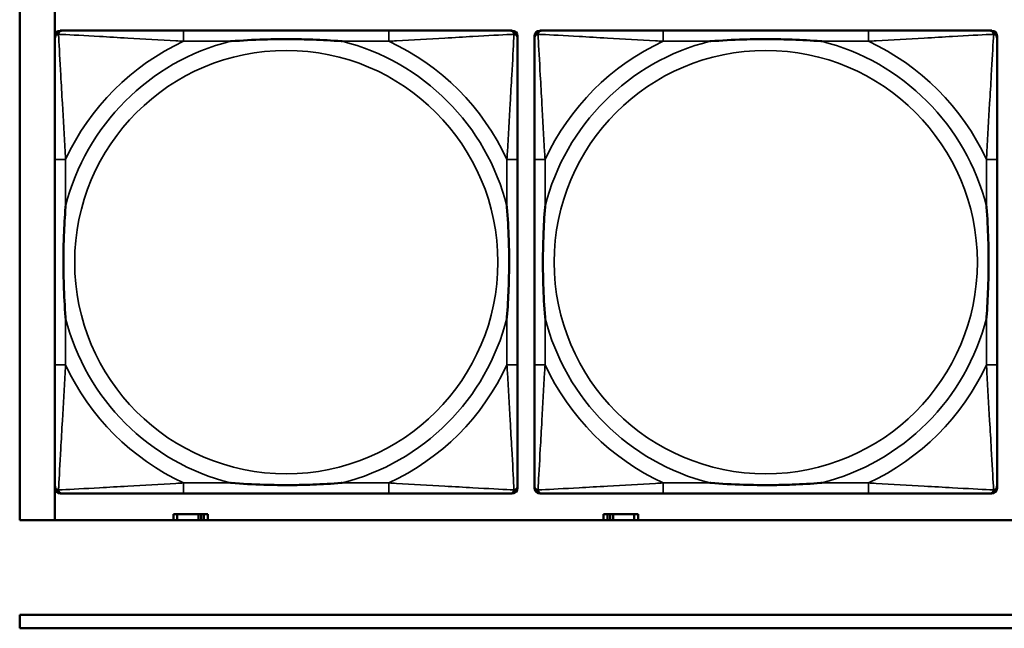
# Model space of a CAD drawing. Header units: inches. Extents: x 1.9 to 64.4, y 1.6 to 69.2.
# Tile 97 of 256: x 22.395 to 23.853, y 56.452 to 57.352. Entities that reach past the tile are written whole.
import ezdxf

# ---------------------------------------------------------------- set-up
doc = ezdxf.new("R2010")
doc.units = ezdxf.units.IN
doc.header["$MEASUREMENT"] = 0
doc.layers.add('Visible (ANSI)', color=7, linetype='Continuous', lineweight=50)
doc.layers.add('Visible Narrow (ANSI)', color=7, linetype='Continuous', lineweight=35)

msp = doc.modelspace()

# ---------------------------------------------------------------- linework, layer by layer
at = {"layer": 'Visible (ANSI)'}
for p, q in [((22.395, 56.6116), (22.395, 58.8163)), ((22.4471, 56.6116), (22.4471, 57.3764)), ((22.4472, 56.6589), (22.4472, 57.3281)), ((22.4551, 57.336), (22.459, 57.336)), ((22.9417, 57.336), (22.6377, 57.336)), ((23.1204, 57.336), (23.1243, 57.336)), ((23.1322, 57.3281), (23.1322, 57.3242)), ((23.1572, 56.6589), (23.1572, 57.3281)), ((23.1651, 57.336), (23.169, 57.336)), ((23.6517, 57.336), (23.3477, 57.336)), ((23.8304, 57.336), (23.8343, 57.336)), ((23.8422, 57.3281), (23.8422, 57.3242)), ((22.4472, 57.1455), (22.4472, 56.8415)), ((23.1322, 56.8415), (23.1322, 57.1455)), ((23.1572, 57.1455), (23.1572, 56.8415)), ((23.8422, 56.8415), (23.8422, 57.1455)), ((23.1322, 56.6628), (23.1322, 56.6589)), ((23.8422, 56.6628), (23.8422, 56.6589)), ((23.1243, 56.651), (22.4551, 56.651)), ((22.6377, 56.651), (22.9417, 56.651)), ((23.8343, 56.651), (23.1651, 56.651)), ((23.3477, 56.651), (23.6517, 56.651)), ((45.17, 56.6116), (22.395, 56.6116)), ((22.6284, 56.6206), (22.6226, 56.6206)), ((22.6226, 56.6206), (22.6226, 56.6116)), ((22.6284, 56.6206), (22.6597, 56.6206)), ((22.6284, 56.6116), (22.6284, 56.6206)), ((22.6597, 56.6116), (22.6597, 56.6206)), ((22.6597, 56.6206), (22.6638, 56.6206)), ((22.6638, 56.6206), (22.6638, 56.6116)), ((22.6638, 56.6206), (22.6677, 56.6206)), ((22.6736, 56.6206), (22.6677, 56.6206)), ((22.6677, 56.6206), (22.6677, 56.6116)), ((22.6736, 56.6116), (22.6736, 56.6206)), ((23.2654, 56.6206), (23.2596, 56.6206)), ((23.2596, 56.6206), (23.2596, 56.6116)), ((23.2654, 56.6206), (23.2694, 56.6206)), ((23.2654, 56.6116), (23.2654, 56.6206)), ((23.2694, 56.6116), (23.2694, 56.6206)), ((23.2694, 56.6206), (23.2735, 56.6206)), ((23.2735, 56.6206), (23.2735, 56.6116)), ((23.2735, 56.6206), (23.3047, 56.6206)), ((23.3047, 56.6206), (23.3047, 56.6116)), ((23.3106, 56.6206), (23.3047, 56.6206)), ((23.3106, 56.6116), (23.3106, 56.6206)), ((22.395, 56.4716), (33.1875, 56.4716)), ((22.395, 56.4516), (22.395, 56.4716)), ((33.1875, 56.4516), (22.395, 56.4516))]:
    msp.add_line(p, q, dxfattribs=at)
for centre, radius, start, end in [((22.4551, 57.3281), 0.00787, 90, 180), ((22.459, 57.3242), 0.0118, 90, 180), ((23.1204, 57.3242), 0.0118, 0, 90), ((23.1243, 57.3281), 0.00787, 0, 90), ((23.1651, 57.3281), 0.00787, 90, 180), ((23.169, 57.3242), 0.0118, 90, 180), ((23.8304, 57.3242), 0.0118, 0, 90), ((23.8343, 57.3281), 0.00787, 0, 90), ((22.459, 56.6628), 0.0118, 180, 270), ((22.4551, 56.6589), 0.00787, 180, 270), ((23.1204, 56.6628), 0.0118, 270, 360), ((23.1243, 56.6589), 0.00787, 270, 0), ((23.169, 56.6628), 0.0118, 180, 270), ((23.1651, 56.6589), 0.00787, 180, 270), ((23.8304, 56.6628), 0.0118, 270, 360), ((23.8343, 56.6589), 0.00787, 270, 0)]:
    msp.add_arc(centre, radius, start, end, dxfattribs=at)
for points, knots in [([(22.6377, 57.336), (22.6342, 57.336), (22.6306, 57.336), (22.627, 57.336), (22.5938, 57.336), (22.5601, 57.336), (22.5292, 57.336), (22.5023, 57.336), (22.4767, 57.336), (22.4633, 57.336), (22.4617, 57.336), (22.4602, 57.336), (22.459, 57.336)], [0, 0, 0, 0, 0.0272471, 0.0272471, 0.0272471, 0.2790553, 0.2790553, 0.2790553, 0.4988354, 0.4988354, 0.4988354, 0.5252205, 0.5252205, 0.5252205, 0.5252205]), ([(23.1204, 57.336), (23.1055, 57.336), (23.0639, 57.336), (23.0233, 57.336), (22.9967, 57.336), (22.9689, 57.336), (22.9417, 57.336)], [-0.5252205, -0.5252205, -0.5252205, -0.5252205, -0.20743, -0.20743, -0.20743, 0, 0, 0, 0]), ([(23.3477, 57.336), (23.3442, 57.336), (23.3406, 57.336), (23.337, 57.336), (23.3038, 57.336), (23.2701, 57.336), (23.2392, 57.336), (23.2123, 57.336), (23.1867, 57.336), (23.1733, 57.336), (23.1717, 57.336), (23.1702, 57.336), (23.169, 57.336)], [0, 0, 0, 0, 0.0272471, 0.0272471, 0.0272471, 0.2790553, 0.2790553, 0.2790553, 0.4988354, 0.4988354, 0.4988354, 0.5252205, 0.5252205, 0.5252205, 0.5252205]), ([(23.8304, 57.336), (23.8155, 57.336), (23.7739, 57.336), (23.7333, 57.336), (23.7067, 57.336), (23.6789, 57.336), (23.6517, 57.336)], [-0.5252205, -0.5252205, -0.5252205, -0.5252205, -0.20743, -0.20743, -0.20743, 0, 0, 0, 0]), ([(22.4472, 57.3242), (22.4472, 57.3093), (22.4472, 57.2677), (22.4472, 57.2271), (22.4472, 57.2005), (22.4472, 57.1727), (22.4472, 57.1455)], [-0.5252205, -0.5252205, -0.5252205, -0.5252205, -0.20743, -0.20743, -0.20743, 0, 0, 0, 0]), ([(22.707, 57.3203), (22.7074, 57.3203), (22.7078, 57.3203), (22.7243, 57.3216), (22.7404, 57.3224), (22.7634, 57.3231), (22.7701, 57.3233), (22.7792, 57.3234), (22.7817, 57.3234), (22.7858, 57.3234), (22.7874, 57.3234), (22.7905, 57.3234), (22.792, 57.3234), (22.7956, 57.3234), (22.7977, 57.3234), (22.8038, 57.3234), (22.808, 57.3233), (22.8177, 57.3231), (22.8233, 57.3229), (22.8431, 57.3222), (22.8571, 57.3214), (22.8716, 57.3203), (22.872, 57.3203), (22.8725, 57.3203)], [-0.416114, -0.416114, -0.416114, -0.416114, -0.4127691, -0.4127691, -0.2896446, -0.2896446, -0.2388934, -0.2388934, -0.2201881, -0.2201881, -0.2080204, -0.2080204, -0.196499, -0.196499, -0.1809939, -0.1809939, -0.149741, -0.149741, -0.1073162, -0.1073162, 0, 0, 0.0033356, 0.0033356, 0.0033356, 0.0033356]), ([(23.1322, 57.1455), (23.1322, 57.149), (23.1322, 57.1526), (23.1322, 57.1562), (23.1322, 57.1894), (23.1322, 57.2231), (23.1322, 57.254), (23.1322, 57.2809), (23.1322, 57.3065), (23.1322, 57.3199), (23.1322, 57.3215), (23.1322, 57.323), (23.1322, 57.3242)], [0, 0, 0, 0, 0.0272471, 0.0272471, 0.0272471, 0.2790553, 0.2790553, 0.2790553, 0.4988354, 0.4988354, 0.4988354, 0.5252205, 0.5252205, 0.5252205, 0.5252205]), ([(23.1572, 57.3242), (23.1572, 57.3093), (23.1572, 57.2677), (23.1572, 57.2271), (23.1572, 57.2005), (23.1572, 57.1727), (23.1572, 57.1455)], [-0.5252205, -0.5252205, -0.5252205, -0.5252205, -0.20743, -0.20743, -0.20743, 0, 0, 0, 0]), ([(23.417, 57.3203), (23.4174, 57.3203), (23.4178, 57.3203), (23.4343, 57.3216), (23.4504, 57.3224), (23.4734, 57.3231), (23.4801, 57.3233), (23.4892, 57.3234), (23.4917, 57.3234), (23.4958, 57.3234), (23.4974, 57.3234), (23.5005, 57.3234), (23.502, 57.3234), (23.5056, 57.3234), (23.5077, 57.3234), (23.5138, 57.3234), (23.518, 57.3233), (23.5277, 57.3231), (23.5333, 57.3229), (23.5531, 57.3222), (23.5671, 57.3214), (23.5816, 57.3203), (23.582, 57.3203), (23.5825, 57.3203)], [-0.416114, -0.416114, -0.416114, -0.416114, -0.4127691, -0.4127691, -0.2896446, -0.2896446, -0.2388934, -0.2388934, -0.2201881, -0.2201881, -0.2080204, -0.2080204, -0.196499, -0.196499, -0.1809939, -0.1809939, -0.149741, -0.149741, -0.1073162, -0.1073162, 0, 0, 0.0033356, 0.0033356, 0.0033356, 0.0033356]), ([(23.8422, 57.1455), (23.8422, 57.149), (23.8422, 57.1526), (23.8422, 57.1562), (23.8422, 57.1894), (23.8422, 57.2231), (23.8422, 57.254), (23.8422, 57.2809), (23.8422, 57.3065), (23.8422, 57.3199), (23.8422, 57.3215), (23.8422, 57.323), (23.8422, 57.3242)], [0, 0, 0, 0, 0.0272471, 0.0272471, 0.0272471, 0.2790553, 0.2790553, 0.2790553, 0.4988354, 0.4988354, 0.4988354, 0.5252205, 0.5252205, 0.5252205, 0.5252205]), ([(22.4629, 56.9108), (22.4629, 56.9112), (22.4629, 56.9116), (22.4616, 56.9281), (22.4608, 56.9442), (22.4601, 56.9671), (22.4599, 56.9738), (22.4598, 56.983), (22.4598, 56.9855), (22.4598, 56.9896), (22.4598, 56.9912), (22.4598, 56.9943), (22.4598, 56.9958), (22.4598, 56.9994), (22.4598, 57.0015), (22.4598, 57.0076), (22.4599, 57.0118), (22.4601, 57.0215), (22.4603, 57.0271), (22.461, 57.0469), (22.4618, 57.0609), (22.4629, 57.0754), (22.4629, 57.0758), (22.4629, 57.0762)], [-0.416114, -0.416114, -0.416114, -0.416114, -0.4127691, -0.4127691, -0.2896446, -0.2896446, -0.2388934, -0.2388934, -0.2201881, -0.2201881, -0.2080204, -0.2080204, -0.196499, -0.196499, -0.1809939, -0.1809939, -0.149741, -0.149741, -0.1073162, -0.1073162, 0, 0, 0.0033356, 0.0033356, 0.0033356, 0.0033356]), ([(23.1165, 57.0762), (23.1165, 57.0758), (23.1165, 57.0754), (23.1178, 57.0589), (23.1186, 57.0428), (23.1194, 57.0199), (23.1195, 57.0132), (23.1196, 57.004), (23.1196, 57.0015), (23.1196, 56.9974), (23.1197, 56.9958), (23.1197, 56.9927), (23.1197, 56.9912), (23.1196, 56.9876), (23.1196, 56.9856), (23.1196, 56.9794), (23.1195, 56.9752), (23.1193, 56.9655), (23.1191, 56.9599), (23.1184, 56.9402), (23.1176, 56.9261), (23.1165, 56.9116), (23.1165, 56.9112), (23.1165, 56.9108)], [-0.416114, -0.416114, -0.416114, -0.416114, -0.4127691, -0.4127691, -0.2896446, -0.2896446, -0.2388934, -0.2388934, -0.2201881, -0.2201881, -0.2080204, -0.2080204, -0.196499, -0.196499, -0.1809939, -0.1809939, -0.149741, -0.149741, -0.1073162, -0.1073162, 0, 0, 0.0033356, 0.0033356, 0.0033356, 0.0033356]), ([(23.1729, 56.9108), (23.1729, 56.9112), (23.1729, 56.9116), (23.1716, 56.9281), (23.1708, 56.9442), (23.1701, 56.9671), (23.1699, 56.9738), (23.1698, 56.983), (23.1698, 56.9855), (23.1698, 56.9896), (23.1698, 56.9912), (23.1698, 56.9943), (23.1698, 56.9958), (23.1698, 56.9994), (23.1698, 57.0015), (23.1698, 57.0076), (23.1699, 57.0118), (23.1701, 57.0215), (23.1703, 57.0271), (23.171, 57.0469), (23.1718, 57.0609), (23.1729, 57.0754), (23.1729, 57.0758), (23.1729, 57.0762)], [-0.416114, -0.416114, -0.416114, -0.416114, -0.4127691, -0.4127691, -0.2896446, -0.2896446, -0.2388934, -0.2388934, -0.2201881, -0.2201881, -0.2080204, -0.2080204, -0.196499, -0.196499, -0.1809939, -0.1809939, -0.149741, -0.149741, -0.1073162, -0.1073162, 0, 0, 0.0033356, 0.0033356, 0.0033356, 0.0033356]), ([(23.8265, 57.0762), (23.8265, 57.0758), (23.8265, 57.0754), (23.8278, 57.0589), (23.8286, 57.0428), (23.8294, 57.0199), (23.8295, 57.0132), (23.8296, 57.004), (23.8296, 57.0015), (23.8296, 56.9974), (23.8297, 56.9958), (23.8297, 56.9927), (23.8297, 56.9912), (23.8296, 56.9876), (23.8296, 56.9856), (23.8296, 56.9794), (23.8295, 56.9752), (23.8293, 56.9655), (23.8291, 56.9599), (23.8284, 56.9402), (23.8276, 56.9261), (23.8265, 56.9116), (23.8265, 56.9112), (23.8265, 56.9108)], [-0.416114, -0.416114, -0.416114, -0.416114, -0.4127691, -0.4127691, -0.2896446, -0.2896446, -0.2388934, -0.2388934, -0.2201881, -0.2201881, -0.2080204, -0.2080204, -0.196499, -0.196499, -0.1809939, -0.1809939, -0.149741, -0.149741, -0.1073162, -0.1073162, 0, 0, 0.0033356, 0.0033356, 0.0033356, 0.0033356]), ([(22.4472, 56.8415), (22.4472, 56.8143), (22.4472, 56.7865), (22.4472, 56.7599), (22.4472, 56.7193), (22.4472, 56.6777), (22.4472, 56.6628)], [3.9382945, 3.9382945, 3.9382945, 3.9382945, 4.1457245, 4.1457245, 4.1457245, 4.463515, 4.463515, 4.463515, 4.463515]), ([(23.1322, 56.6628), (23.1322, 56.6777), (23.1322, 56.7193), (23.1322, 56.7599), (23.1322, 56.7865), (23.1322, 56.8143), (23.1322, 56.8415)], [-0.5252205, -0.5252205, -0.5252205, -0.5252205, -0.20743, -0.20743, -0.20743, 0, 0, 0, 0]), ([(23.1572, 56.8415), (23.1572, 56.8143), (23.1572, 56.7865), (23.1572, 56.7599), (23.1572, 56.7193), (23.1572, 56.6777), (23.1572, 56.6628)], [3.9382945, 3.9382945, 3.9382945, 3.9382945, 4.1457245, 4.1457245, 4.1457245, 4.463515, 4.463515, 4.463515, 4.463515]), ([(23.8422, 56.6628), (23.8422, 56.6777), (23.8422, 56.7193), (23.8422, 56.7599), (23.8422, 56.7865), (23.8422, 56.8143), (23.8422, 56.8415)], [-0.5252205, -0.5252205, -0.5252205, -0.5252205, -0.20743, -0.20743, -0.20743, 0, 0, 0, 0]), ([(22.8725, 56.6667), (22.872, 56.6667), (22.8716, 56.6667), (22.8571, 56.6656), (22.8431, 56.6648), (22.8233, 56.6641), (22.8177, 56.6639), (22.808, 56.6637), (22.8038, 56.6636), (22.7977, 56.6636), (22.7956, 56.6636), (22.792, 56.6636), (22.7905, 56.6636), (22.7874, 56.6636), (22.7858, 56.6636), (22.7817, 56.6636), (22.7792, 56.6636), (22.7701, 56.6637), (22.7634, 56.6639), (22.7404, 56.6646), (22.7243, 56.6654), (22.7078, 56.6667), (22.7074, 56.6667), (22.707, 56.6667)], [-0.4149464, -0.4149464, -0.4149464, -0.4149464, -0.41162, -0.41162, -0.3046026, -0.3046026, -0.2622958, -0.2622958, -0.23113, -0.23113, -0.215668, -0.215668, -0.2041787, -0.2041787, -0.1920448, -0.1920448, -0.1733916, -0.1733916, -0.1227817, -0.1227817, 0, 0, 0.0033356, 0.0033356, 0.0033356, 0.0033356]), ([(23.5825, 56.6667), (23.582, 56.6667), (23.5816, 56.6667), (23.5671, 56.6656), (23.5531, 56.6648), (23.5333, 56.6641), (23.5277, 56.6639), (23.518, 56.6637), (23.5138, 56.6636), (23.5077, 56.6636), (23.5056, 56.6636), (23.502, 56.6636), (23.5005, 56.6636), (23.4974, 56.6636), (23.4958, 56.6636), (23.4917, 56.6636), (23.4892, 56.6636), (23.4801, 56.6637), (23.4734, 56.6639), (23.4504, 56.6646), (23.4343, 56.6654), (23.4178, 56.6667), (23.4174, 56.6667), (23.417, 56.6667)], [-0.4149464, -0.4149464, -0.4149464, -0.4149464, -0.41162, -0.41162, -0.3046026, -0.3046026, -0.2622958, -0.2622958, -0.23113, -0.23113, -0.215668, -0.215668, -0.2041787, -0.2041787, -0.1920448, -0.1920448, -0.1733916, -0.1733916, -0.1227817, -0.1227817, 0, 0, 0.0033356, 0.0033356, 0.0033356, 0.0033356]), ([(22.459, 56.651), (22.4739, 56.651), (22.5155, 56.651), (22.5561, 56.651), (22.5827, 56.651), (22.6105, 56.651), (22.6377, 56.651)], [-0.5252205, -0.5252205, -0.5252205, -0.5252205, -0.20743, -0.20743, -0.20743, 0, 0, 0, 0]), ([(22.9417, 56.651), (22.9689, 56.651), (22.9967, 56.651), (23.0233, 56.651), (23.0639, 56.651), (23.1055, 56.651), (23.1204, 56.651)], [3.9382945, 3.9382945, 3.9382945, 3.9382945, 4.1457245, 4.1457245, 4.1457245, 4.463515, 4.463515, 4.463515, 4.463515]), ([(23.169, 56.651), (23.1839, 56.651), (23.2255, 56.651), (23.2661, 56.651), (23.2927, 56.651), (23.3205, 56.651), (23.3477, 56.651)], [-0.5252205, -0.5252205, -0.5252205, -0.5252205, -0.20743, -0.20743, -0.20743, 0, 0, 0, 0]), ([(23.6517, 56.651), (23.6789, 56.651), (23.7067, 56.651), (23.7333, 56.651), (23.7739, 56.651), (23.8155, 56.651), (23.8304, 56.651)], [3.9382945, 3.9382945, 3.9382945, 3.9382945, 4.1457245, 4.1457245, 4.1457245, 4.463515, 4.463515, 4.463515, 4.463515])]:
    msp.add_open_spline(points, degree=3, knots=knots, dxfattribs=at)
at = {"layer": 'Visible Narrow (ANSI)'}
for p, q in [((22.6377, 57.336), (22.6377, 57.3203)), ((22.9417, 57.336), (22.9417, 57.3203)), ((23.3477, 57.336), (23.3477, 57.3203)), ((23.6517, 57.336), (23.6517, 57.3203)), ((22.6377, 57.3203), (22.707, 57.3203)), ((22.8725, 57.3203), (22.9417, 57.3203)), ((23.3477, 57.3203), (23.417, 57.3203)), ((23.5825, 57.3203), (23.6517, 57.3203)), ((22.4629, 57.1455), (22.4472, 57.1455)), ((22.4629, 57.0762), (22.4629, 57.1455)), ((23.1322, 57.1455), (23.1165, 57.1455)), ((23.1165, 57.1455), (23.1165, 57.0762)), ((23.1729, 57.1455), (23.1572, 57.1455)), ((23.1729, 57.0762), (23.1729, 57.1455)), ((23.8422, 57.1455), (23.8265, 57.1455)), ((23.8265, 57.1455), (23.8265, 57.0762)), ((22.4629, 56.8415), (22.4629, 56.9108)), ((23.1165, 56.9108), (23.1165, 56.8415)), ((23.1729, 56.8415), (23.1729, 56.9108)), ((23.8265, 56.9108), (23.8265, 56.8415)), ((22.4629, 56.8415), (22.4472, 56.8415)), ((23.1322, 56.8415), (23.1165, 56.8415)), ((23.1729, 56.8415), (23.1572, 56.8415)), ((23.8422, 56.8415), (23.8265, 56.8415)), ((22.6377, 56.6667), (22.6377, 56.651)), ((22.707, 56.6667), (22.6377, 56.6667)), ((22.9417, 56.6667), (22.8725, 56.6667)), ((22.9417, 56.6667), (22.9417, 56.651)), ((23.3477, 56.6667), (23.3477, 56.651)), ((23.417, 56.6667), (23.3477, 56.6667)), ((23.6517, 56.6667), (23.5825, 56.6667)), ((23.6517, 56.6667), (23.6517, 56.651))]:
    msp.add_line(p, q, dxfattribs=at)
for centre in [(22.7897, 56.9935), (23.4997, 56.9935)]:
    msp.add_circle(centre, 0.3133, dxfattribs=at)
for centre, radius, start, end in [((22.7897, 56.9935), 0.3371, 104.2103, 165.7897), ((22.7897, 56.9935), 0.3604, 114.9407, 155.0593), ((22.7897, 56.9935), 0.3371, 14.2103, 75.7897), ((22.7897, 56.9935), 0.3604, 24.9407, 65.0593), ((23.4997, 56.9935), 0.3371, 104.2103, 165.7897), ((23.4997, 56.9935), 0.3604, 114.9407, 155.0593), ((23.4997, 56.9935), 0.3371, 14.2103, 75.7897), ((23.4997, 56.9935), 0.3604, 24.9407, 65.0593), ((22.7897, 56.9935), 0.3371, 194.2103, 255.7897), ((22.7897, 56.9935), 0.3371, 284.2103, 345.7897), ((23.4997, 56.9935), 0.3371, 194.2103, 255.7897), ((23.4997, 56.9935), 0.3371, 284.2103, 345.7897), ((22.7897, 56.9935), 0.3604, 204.9407, 245.0593), ((22.7897, 56.9935), 0.3604, 294.9407, 335.0593), ((23.4997, 56.9935), 0.3604, 204.9407, 245.0593), ((23.4997, 56.9935), 0.3604, 294.9407, 335.0593)]:
    msp.add_arc(centre, radius, start, end, dxfattribs=at)
for points, knots in [([(22.4472, 57.3242), (22.4472, 57.3248), (22.4473, 57.3254), (22.4475, 57.3264), (22.4477, 57.3268), (22.448, 57.3275), (22.4481, 57.3277), (22.4484, 57.3281), (22.4485, 57.3282), (22.4488, 57.3286), (22.4491, 57.3289), (22.4498, 57.3295), (22.4503, 57.3298), (22.4514, 57.3303), (22.4519, 57.3306), (22.4525, 57.3307)], [-0.02627331, -0.02627331, -0.02627331, -0.02627331, -0.02158775, -0.02158775, -0.01736415, -0.01736415, -0.0147244, -0.0147244, -0.01307456, -0.01307456, -0.00977487, -0.00977487, -0.00449537, -0.00449537, 0.00012419, 0.00012419, 0.00012419, 0.00012419]), ([(22.4525, 57.3307), (22.4527, 57.3313), (22.4529, 57.3319), (22.4534, 57.3329), (22.4537, 57.3334), (22.4543, 57.3341), (22.4546, 57.3344), (22.455, 57.3347), (22.4551, 57.3348), (22.4555, 57.3351), (22.4558, 57.3352), (22.4564, 57.3355), (22.4568, 57.3357), (22.4578, 57.3359), (22.4584, 57.336), (22.459, 57.336)], [-0.00012419, -0.00012419, -0.00012419, -0.00012419, 0.00449537, 0.00449537, 0.00977487, 0.00977487, 0.01307456, 0.01307456, 0.0147244, 0.0147244, 0.01736415, 0.01736415, 0.02158775, 0.02158775, 0.02627331, 0.02627331, 0.02627331, 0.02627331]), ([(22.4629, 57.1455), (22.4627, 57.1492), (22.4625, 57.153), (22.461, 57.1803), (22.4596, 57.2045), (22.4574, 57.2424), (22.4566, 57.2564), (22.4546, 57.2916), (22.4535, 57.3118), (22.4527, 57.3272), (22.4526, 57.329), (22.4525, 57.3307)], [0, 0, 0, 0, 0.0278591, 0.0278591, 0.201273, 0.201273, 0.3066357, 0.3066357, 0.475216, 0.475216, 0.5007189, 0.5007189, 0.5007189, 0.5007189]), ([(22.4525, 57.3307), (22.4542, 57.3306), (22.456, 57.3305), (22.4714, 57.3297), (22.4916, 57.3287), (22.5268, 57.3267), (22.5408, 57.3258), (22.5787, 57.3236), (22.6029, 57.3222), (22.6302, 57.3207), (22.634, 57.3205), (22.6377, 57.3203)], [-0.5007189, -0.5007189, -0.5007189, -0.5007189, -0.475216, -0.475216, -0.3066357, -0.3066357, -0.201273, -0.201273, -0.0278591, -0.0278591, 0, 0, 0, 0]), ([(22.9417, 57.3203), (22.9454, 57.3205), (22.9492, 57.3207), (22.9765, 57.3222), (23.0007, 57.3236), (23.0386, 57.3258), (23.0526, 57.3267), (23.0879, 57.3287), (23.108, 57.3297), (23.1234, 57.3305), (23.1252, 57.3306), (23.1269, 57.3307)], [0, 0, 0, 0, 0.0278591, 0.0278591, 0.201273, 0.201273, 0.3066357, 0.3066357, 0.475216, 0.475216, 0.5007189, 0.5007189, 0.5007189, 0.5007189]), ([(23.1269, 57.3307), (23.1269, 57.329), (23.1268, 57.3272), (23.1259, 57.3118), (23.1249, 57.2916), (23.1229, 57.2564), (23.122, 57.2424), (23.1198, 57.2045), (23.1184, 57.1803), (23.1169, 57.153), (23.1167, 57.1492), (23.1165, 57.1455)], [-0.5007189, -0.5007189, -0.5007189, -0.5007189, -0.475216, -0.475216, -0.3066357, -0.3066357, -0.201273, -0.201273, -0.0278591, -0.0278591, 0, 0, 0, 0]), ([(23.1204, 57.336), (23.121, 57.336), (23.1216, 57.3359), (23.1226, 57.3357), (23.123, 57.3355), (23.1237, 57.3352), (23.1239, 57.3351), (23.1243, 57.3348), (23.1244, 57.3347), (23.1248, 57.3344), (23.1251, 57.3341), (23.1257, 57.3334), (23.126, 57.3329), (23.1265, 57.3319), (23.1268, 57.3313), (23.1269, 57.3307)], [-0.02627331, -0.02627331, -0.02627331, -0.02627331, -0.02158775, -0.02158775, -0.01736415, -0.01736415, -0.0147244, -0.0147244, -0.01307456, -0.01307456, -0.00977487, -0.00977487, -0.00449537, -0.00449537, 0.00012419, 0.00012419, 0.00012419, 0.00012419]), ([(23.1269, 57.3307), (23.1275, 57.3306), (23.1281, 57.3303), (23.1291, 57.3298), (23.1296, 57.3295), (23.1303, 57.3289), (23.1306, 57.3286), (23.1309, 57.3282), (23.131, 57.3281), (23.1313, 57.3277), (23.1314, 57.3275), (23.1317, 57.3268), (23.1319, 57.3264), (23.1322, 57.3254), (23.1322, 57.3248), (23.1322, 57.3242)], [-0.00012419, -0.00012419, -0.00012419, -0.00012419, 0.00449537, 0.00449537, 0.00977487, 0.00977487, 0.01307456, 0.01307456, 0.0147244, 0.0147244, 0.01736415, 0.01736415, 0.02158775, 0.02158775, 0.02627331, 0.02627331, 0.02627331, 0.02627331]), ([(23.1572, 57.3242), (23.1572, 57.3248), (23.1573, 57.3254), (23.1575, 57.3264), (23.1577, 57.3268), (23.158, 57.3275), (23.1581, 57.3277), (23.1584, 57.3281), (23.1585, 57.3282), (23.1588, 57.3286), (23.1591, 57.3289), (23.1598, 57.3295), (23.1603, 57.3298), (23.1614, 57.3303), (23.1619, 57.3306), (23.1625, 57.3307)], [-0.02627331, -0.02627331, -0.02627331, -0.02627331, -0.02158775, -0.02158775, -0.01736415, -0.01736415, -0.0147244, -0.0147244, -0.01307456, -0.01307456, -0.00977487, -0.00977487, -0.00449537, -0.00449537, 0.00012419, 0.00012419, 0.00012419, 0.00012419]), ([(23.1625, 57.3307), (23.1627, 57.3313), (23.1629, 57.3319), (23.1634, 57.3329), (23.1637, 57.3334), (23.1643, 57.3341), (23.1646, 57.3344), (23.165, 57.3347), (23.1651, 57.3348), (23.1655, 57.3351), (23.1658, 57.3352), (23.1664, 57.3355), (23.1668, 57.3357), (23.1678, 57.3359), (23.1684, 57.336), (23.169, 57.336)], [-0.00012419, -0.00012419, -0.00012419, -0.00012419, 0.00449537, 0.00449537, 0.00977487, 0.00977487, 0.01307456, 0.01307456, 0.0147244, 0.0147244, 0.01736415, 0.01736415, 0.02158775, 0.02158775, 0.02627331, 0.02627331, 0.02627331, 0.02627331]), ([(23.1729, 57.1455), (23.1727, 57.1492), (23.1725, 57.153), (23.171, 57.1803), (23.1696, 57.2045), (23.1674, 57.2424), (23.1666, 57.2564), (23.1646, 57.2916), (23.1635, 57.3118), (23.1627, 57.3272), (23.1626, 57.329), (23.1625, 57.3307)], [0, 0, 0, 0, 0.0278591, 0.0278591, 0.201273, 0.201273, 0.3066357, 0.3066357, 0.475216, 0.475216, 0.5007189, 0.5007189, 0.5007189, 0.5007189]), ([(23.1625, 57.3307), (23.1642, 57.3306), (23.166, 57.3305), (23.1814, 57.3297), (23.2016, 57.3287), (23.2368, 57.3267), (23.2508, 57.3258), (23.2887, 57.3236), (23.3129, 57.3222), (23.3402, 57.3207), (23.344, 57.3205), (23.3477, 57.3203)], [-0.5007189, -0.5007189, -0.5007189, -0.5007189, -0.475216, -0.475216, -0.3066357, -0.3066357, -0.201273, -0.201273, -0.0278591, -0.0278591, 0, 0, 0, 0]), ([(23.6517, 57.3203), (23.6554, 57.3205), (23.6592, 57.3207), (23.6865, 57.3222), (23.7107, 57.3236), (23.7486, 57.3258), (23.7626, 57.3267), (23.7979, 57.3287), (23.818, 57.3297), (23.8334, 57.3305), (23.8352, 57.3306), (23.8369, 57.3307)], [0, 0, 0, 0, 0.0278591, 0.0278591, 0.201273, 0.201273, 0.3066357, 0.3066357, 0.475216, 0.475216, 0.5007189, 0.5007189, 0.5007189, 0.5007189]), ([(23.8369, 57.3307), (23.8369, 57.329), (23.8368, 57.3272), (23.8359, 57.3118), (23.8349, 57.2916), (23.8329, 57.2564), (23.832, 57.2424), (23.8298, 57.2045), (23.8284, 57.1803), (23.8269, 57.153), (23.8267, 57.1492), (23.8265, 57.1455)], [-0.5007189, -0.5007189, -0.5007189, -0.5007189, -0.475216, -0.475216, -0.3066357, -0.3066357, -0.201273, -0.201273, -0.0278591, -0.0278591, 0, 0, 0, 0]), ([(23.8304, 57.336), (23.831, 57.336), (23.8316, 57.3359), (23.8326, 57.3357), (23.833, 57.3355), (23.8337, 57.3352), (23.8339, 57.3351), (23.8343, 57.3348), (23.8344, 57.3347), (23.8348, 57.3344), (23.8351, 57.3341), (23.8357, 57.3334), (23.836, 57.3329), (23.8365, 57.3319), (23.8368, 57.3313), (23.8369, 57.3307)], [-0.02627331, -0.02627331, -0.02627331, -0.02627331, -0.02158775, -0.02158775, -0.01736415, -0.01736415, -0.0147244, -0.0147244, -0.01307456, -0.01307456, -0.00977487, -0.00977487, -0.00449537, -0.00449537, 0.00012419, 0.00012419, 0.00012419, 0.00012419]), ([(23.8369, 57.3307), (23.8375, 57.3306), (23.8381, 57.3303), (23.8391, 57.3298), (23.8396, 57.3295), (23.8403, 57.3289), (23.8406, 57.3286), (23.8409, 57.3282), (23.841, 57.3281), (23.8413, 57.3277), (23.8414, 57.3275), (23.8417, 57.3268), (23.8419, 57.3264), (23.8422, 57.3254), (23.8422, 57.3248), (23.8422, 57.3242)], [-0.00012419, -0.00012419, -0.00012419, -0.00012419, 0.00449537, 0.00449537, 0.00977487, 0.00977487, 0.01307456, 0.01307456, 0.0147244, 0.0147244, 0.01736415, 0.01736415, 0.02158775, 0.02158775, 0.02627331, 0.02627331, 0.02627331, 0.02627331]), ([(22.4525, 56.6563), (22.4526, 56.658), (22.4527, 56.6598), (22.4535, 56.6752), (22.4546, 56.6954), (22.4566, 56.7306), (22.4574, 56.7446), (22.4596, 56.7825), (22.461, 56.8067), (22.4625, 56.834), (22.4627, 56.8378), (22.4629, 56.8415)], [-4.4390134, -4.4390134, -4.4390134, -4.4390134, -4.4135105, -4.4135105, -4.2449302, -4.2449302, -4.1395675, -4.1395675, -3.9661536, -3.9661536, -3.9382945, -3.9382945, -3.9382945, -3.9382945]), ([(23.1165, 56.8415), (23.1167, 56.8378), (23.1169, 56.834), (23.1184, 56.8067), (23.1198, 56.7825), (23.122, 56.7446), (23.1229, 56.7306), (23.1249, 56.6954), (23.1259, 56.6752), (23.1268, 56.6598), (23.1269, 56.658), (23.1269, 56.6563)], [0, 0, 0, 0, 0.0278591, 0.0278591, 0.201273, 0.201273, 0.3066357, 0.3066357, 0.475216, 0.475216, 0.5007189, 0.5007189, 0.5007189, 0.5007189]), ([(23.1625, 56.6563), (23.1626, 56.658), (23.1627, 56.6598), (23.1635, 56.6752), (23.1646, 56.6954), (23.1666, 56.7306), (23.1674, 56.7446), (23.1696, 56.7825), (23.171, 56.8067), (23.1725, 56.834), (23.1727, 56.8378), (23.1729, 56.8415)], [-4.4390134, -4.4390134, -4.4390134, -4.4390134, -4.4135105, -4.4135105, -4.2449302, -4.2449302, -4.1395675, -4.1395675, -3.9661536, -3.9661536, -3.9382945, -3.9382945, -3.9382945, -3.9382945]), ([(23.8265, 56.8415), (23.8267, 56.8378), (23.8269, 56.834), (23.8284, 56.8067), (23.8298, 56.7825), (23.832, 56.7446), (23.8329, 56.7306), (23.8349, 56.6954), (23.8359, 56.6752), (23.8368, 56.6598), (23.8369, 56.658), (23.8369, 56.6563)], [0, 0, 0, 0, 0.0278591, 0.0278591, 0.201273, 0.201273, 0.3066357, 0.3066357, 0.475216, 0.475216, 0.5007189, 0.5007189, 0.5007189, 0.5007189]), ([(22.4525, 56.6563), (22.4519, 56.6564), (22.4514, 56.6567), (22.4503, 56.6572), (22.4498, 56.6575), (22.4491, 56.6581), (22.4488, 56.6584), (22.4485, 56.6588), (22.4484, 56.6589), (22.4481, 56.6593), (22.448, 56.6595), (22.4477, 56.6602), (22.4475, 56.6606), (22.4473, 56.6616), (22.4472, 56.6622), (22.4472, 56.6628)], [-0.00012419, -0.00012419, -0.00012419, -0.00012419, 0.00449537, 0.00449537, 0.00977487, 0.00977487, 0.01307456, 0.01307456, 0.0147244, 0.0147244, 0.01736415, 0.01736415, 0.02158775, 0.02158775, 0.02627331, 0.02627331, 0.02627331, 0.02627331]), ([(22.6377, 56.6667), (22.634, 56.6665), (22.6302, 56.6663), (22.6029, 56.6648), (22.5787, 56.6634), (22.5408, 56.6612), (22.5268, 56.6603), (22.4916, 56.6584), (22.4714, 56.6573), (22.456, 56.6565), (22.4542, 56.6564), (22.4525, 56.6563)], [0, 0, 0, 0, 0.0278591, 0.0278591, 0.201273, 0.201273, 0.3066357, 0.3066357, 0.475216, 0.475216, 0.5007189, 0.5007189, 0.5007189, 0.5007189]), ([(22.459, 56.651), (22.4584, 56.651), (22.4578, 56.6511), (22.4568, 56.6513), (22.4564, 56.6515), (22.4558, 56.6518), (22.4555, 56.6519), (22.4551, 56.6522), (22.455, 56.6523), (22.4546, 56.6526), (22.4543, 56.6529), (22.4537, 56.6536), (22.4534, 56.6541), (22.4529, 56.6551), (22.4527, 56.6557), (22.4525, 56.6563)], [-0.02627331, -0.02627331, -0.02627331, -0.02627331, -0.02158775, -0.02158775, -0.01736415, -0.01736415, -0.0147244, -0.0147244, -0.01307456, -0.01307456, -0.00977487, -0.00977487, -0.00449537, -0.00449537, 0.00012419, 0.00012419, 0.00012419, 0.00012419]), ([(23.1269, 56.6563), (23.1252, 56.6564), (23.1234, 56.6565), (23.108, 56.6573), (23.0879, 56.6584), (23.0526, 56.6603), (23.0386, 56.6612), (23.0007, 56.6634), (22.9765, 56.6648), (22.9492, 56.6663), (22.9454, 56.6665), (22.9417, 56.6667)], [-4.4390134, -4.4390134, -4.4390134, -4.4390134, -4.4135105, -4.4135105, -4.2449302, -4.2449302, -4.1395675, -4.1395675, -3.9661536, -3.9661536, -3.9382945, -3.9382945, -3.9382945, -3.9382945]), ([(23.1269, 56.6563), (23.1268, 56.6557), (23.1265, 56.6551), (23.126, 56.6541), (23.1257, 56.6536), (23.1251, 56.6529), (23.1248, 56.6526), (23.1244, 56.6523), (23.1243, 56.6522), (23.1239, 56.6519), (23.1237, 56.6518), (23.123, 56.6515), (23.1226, 56.6513), (23.1216, 56.6511), (23.121, 56.651), (23.1204, 56.651)], [-0.00012419, -0.00012419, -0.00012419, -0.00012419, 0.00449537, 0.00449537, 0.00977487, 0.00977487, 0.01307456, 0.01307456, 0.0147244, 0.0147244, 0.01736415, 0.01736415, 0.02158775, 0.02158775, 0.02627331, 0.02627331, 0.02627331, 0.02627331]), ([(23.1322, 56.6628), (23.1322, 56.6622), (23.1322, 56.6616), (23.1319, 56.6606), (23.1317, 56.6602), (23.1314, 56.6595), (23.1313, 56.6593), (23.131, 56.6589), (23.1309, 56.6588), (23.1306, 56.6584), (23.1303, 56.6581), (23.1296, 56.6575), (23.1291, 56.6572), (23.1281, 56.6567), (23.1275, 56.6564), (23.1269, 56.6563)], [-0.02627331, -0.02627331, -0.02627331, -0.02627331, -0.02158775, -0.02158775, -0.01736415, -0.01736415, -0.0147244, -0.0147244, -0.01307456, -0.01307456, -0.00977487, -0.00977487, -0.00449537, -0.00449537, 0.00012419, 0.00012419, 0.00012419, 0.00012419]), ([(23.1625, 56.6563), (23.1619, 56.6564), (23.1614, 56.6567), (23.1603, 56.6572), (23.1598, 56.6575), (23.1591, 56.6581), (23.1588, 56.6584), (23.1585, 56.6588), (23.1584, 56.6589), (23.1581, 56.6593), (23.158, 56.6595), (23.1577, 56.6602), (23.1575, 56.6606), (23.1573, 56.6616), (23.1572, 56.6622), (23.1572, 56.6628)], [-0.00012419, -0.00012419, -0.00012419, -0.00012419, 0.00449537, 0.00449537, 0.00977487, 0.00977487, 0.01307456, 0.01307456, 0.0147244, 0.0147244, 0.01736415, 0.01736415, 0.02158775, 0.02158775, 0.02627331, 0.02627331, 0.02627331, 0.02627331]), ([(23.3477, 56.6667), (23.344, 56.6665), (23.3402, 56.6663), (23.3129, 56.6648), (23.2887, 56.6634), (23.2508, 56.6612), (23.2368, 56.6603), (23.2016, 56.6584), (23.1814, 56.6573), (23.166, 56.6565), (23.1642, 56.6564), (23.1625, 56.6563)], [0, 0, 0, 0, 0.0278591, 0.0278591, 0.201273, 0.201273, 0.3066357, 0.3066357, 0.475216, 0.475216, 0.5007189, 0.5007189, 0.5007189, 0.5007189]), ([(23.169, 56.651), (23.1684, 56.651), (23.1678, 56.6511), (23.1668, 56.6513), (23.1664, 56.6515), (23.1658, 56.6518), (23.1655, 56.6519), (23.1651, 56.6522), (23.165, 56.6523), (23.1646, 56.6526), (23.1643, 56.6529), (23.1637, 56.6536), (23.1634, 56.6541), (23.1629, 56.6551), (23.1627, 56.6557), (23.1625, 56.6563)], [-0.02627331, -0.02627331, -0.02627331, -0.02627331, -0.02158775, -0.02158775, -0.01736415, -0.01736415, -0.0147244, -0.0147244, -0.01307456, -0.01307456, -0.00977487, -0.00977487, -0.00449537, -0.00449537, 0.00012419, 0.00012419, 0.00012419, 0.00012419]), ([(23.8369, 56.6563), (23.8352, 56.6564), (23.8334, 56.6565), (23.818, 56.6573), (23.7979, 56.6584), (23.7626, 56.6603), (23.7486, 56.6612), (23.7107, 56.6634), (23.6865, 56.6648), (23.6592, 56.6663), (23.6554, 56.6665), (23.6517, 56.6667)], [-4.4390134, -4.4390134, -4.4390134, -4.4390134, -4.4135105, -4.4135105, -4.2449302, -4.2449302, -4.1395675, -4.1395675, -3.9661536, -3.9661536, -3.9382945, -3.9382945, -3.9382945, -3.9382945]), ([(23.8369, 56.6563), (23.8368, 56.6557), (23.8365, 56.6551), (23.836, 56.6541), (23.8357, 56.6536), (23.8351, 56.6529), (23.8348, 56.6526), (23.8344, 56.6523), (23.8343, 56.6522), (23.8339, 56.6519), (23.8337, 56.6518), (23.833, 56.6515), (23.8326, 56.6513), (23.8316, 56.6511), (23.831, 56.651), (23.8304, 56.651)], [-0.00012419, -0.00012419, -0.00012419, -0.00012419, 0.00449537, 0.00449537, 0.00977487, 0.00977487, 0.01307456, 0.01307456, 0.0147244, 0.0147244, 0.01736415, 0.01736415, 0.02158775, 0.02158775, 0.02627331, 0.02627331, 0.02627331, 0.02627331]), ([(23.8422, 56.6628), (23.8422, 56.6622), (23.8422, 56.6616), (23.8419, 56.6606), (23.8417, 56.6602), (23.8414, 56.6595), (23.8413, 56.6593), (23.841, 56.6589), (23.8409, 56.6588), (23.8406, 56.6584), (23.8403, 56.6581), (23.8396, 56.6575), (23.8391, 56.6572), (23.8381, 56.6567), (23.8375, 56.6564), (23.8369, 56.6563)], [-0.02627331, -0.02627331, -0.02627331, -0.02627331, -0.02158775, -0.02158775, -0.01736415, -0.01736415, -0.0147244, -0.0147244, -0.01307456, -0.01307456, -0.00977487, -0.00977487, -0.00449537, -0.00449537, 0.00012419, 0.00012419, 0.00012419, 0.00012419])]:
    msp.add_open_spline(points, degree=3, knots=knots, dxfattribs=at)

doc.saveas('drawing.dxf')
